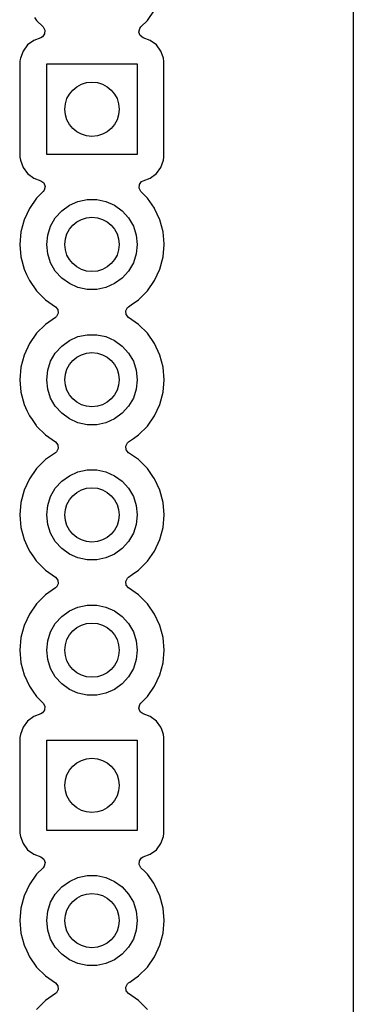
# Model space of a CAD drawing. Extents: x 98 to 223, y -135 to -41.
# Tile 22 of 23: x 217 to 223, y -86 to -68. Entities that reach past the tile are written whole.
import ezdxf

# ---------------------------------------------------------------- set-up
doc = ezdxf.new("R2010")
doc.units = 0
doc.layers.add('BLACK', color=7, linetype='CONTINUOUS')

msp = doc.modelspace()

# ---------------------------------------------------------------- linework, layer by layer
at = {"layer": 'BLACK', "linetype": 'CONTINUOUS'}
for p, q in [((223.182185, -48.567008), (223.178255, -112.144557)), ((219.319745, -67.805151), (219.455285, -67.61158)), ((217.205363, -67.75175), (217.242751, -67.805146)), ((217.242751, -67.805146), (217.242756, -67.805152)), ((217.242756, -67.805152), (217.36468, -67.927076)), ((219.197813, -67.927082), (219.319745, -67.805151)), ((217.36468, -67.927076), (217.398165, -67.988399)), ((217.398165, -67.988399), (217.393181, -68.058091)), ((219.161816, -68.023603), (219.176668, -67.95533)), ((219.186233, -68.089068), (219.161816, -68.023603)), ((219.176668, -67.95533), (219.197813, -67.927082)), ((217.188914, -68.179956), (217.073705, -68.266202)), ((217.188919, -68.179953), (217.188914, -68.179956)), ((217.320333, -68.130939), (217.188919, -68.179953)), ((217.351309, -68.114024), (217.320333, -68.130939)), ((217.393181, -68.058091), (217.351309, -68.114024)), ((219.242167, -68.130939), (219.186233, -68.089068)), ((219.373578, -68.179952), (219.242167, -68.130939)), ((219.373585, -68.179956), (219.373578, -68.179952)), ((219.488794, -68.266202), (219.373585, -68.179956)), ((216.987452, -68.381421), (216.937158, -68.516267)), ((216.987456, -68.381414), (216.987452, -68.381421)), ((217.073702, -68.266205), (216.987456, -68.381414)), ((217.073705, -68.266202), (217.073702, -68.266205)), ((219.488797, -68.266205), (219.488794, -68.266202)), ((219.575043, -68.381414), (219.488797, -68.266205)), ((219.575047, -68.381421), (219.575043, -68.381414)), ((219.618657, -68.498347), (219.575047, -68.381421)), ((216.930751, -68.575873), (216.93075, -68.575885)), ((216.93075, -68.575885), (216.93075, -70.37162)), ((216.934731, -68.538847), (216.930751, -68.575873)), ((216.937158, -68.516267), (216.934731, -68.538847)), ((219.625341, -68.516267), (219.618657, -68.498347)), ((219.631749, -68.575878), (219.625341, -68.516267)), ((219.63175, -70.371623), (219.631749, -68.575878)), ((217.43125, -70.32375), (217.43125, -68.62375)), ((217.43125, -68.62375), (219.13125, -68.62375)), ((219.13125, -68.62375), (219.13125, -70.32375)), ((216.93075, -70.37162), (216.930751, -70.371626)), ((216.930751, -70.371626), (216.937158, -70.431233)), ((216.937158, -70.431233), (216.987452, -70.566078)), ((219.13125, -70.32375), (217.43125, -70.32375)), ((219.575046, -70.566081), (219.625341, -70.431233)), ((219.625341, -70.431233), (219.63175, -70.371623)), ((216.987452, -70.566078), (216.987456, -70.566085)), ((216.987456, -70.566085), (217.073702, -70.681294)), ((219.488796, -70.681296), (219.575046, -70.566081)), ((217.073702, -70.681294), (217.073705, -70.681297)), ((217.073705, -70.681297), (217.188914, -70.767543)), ((217.188914, -70.767543), (217.188921, -70.767547)), ((217.188921, -70.767547), (217.320331, -70.81656)), ((217.320331, -70.81656), (217.376265, -70.858431)), ((219.211189, -70.833475), (219.242165, -70.81656)), ((219.242165, -70.81656), (219.373581, -70.767546)), ((219.373581, -70.767546), (219.488796, -70.681296)), ((217.38583, -70.992168), (217.36468, -71.020423)), ((217.376265, -70.858431), (217.400682, -70.923895)), ((217.400682, -70.923895), (217.38583, -70.992168)), ((219.164334, -70.959101), (219.169318, -70.889409)), ((219.197817, -71.020421), (219.164334, -70.959101)), ((219.169318, -70.889409), (219.211189, -70.833475)), ((217.242753, -71.14235), (217.107215, -71.335919)), ((217.36468, -71.020423), (217.242753, -71.14235)), ((218.018586, -71.205352), (218.192401, -71.168406)), ((218.192401, -71.168406), (218.370099, -71.168406)), ((218.370099, -71.168406), (218.543914, -71.205352)), ((219.26827, -71.090874), (219.197817, -71.020421)), ((219.319746, -71.14235), (219.26827, -71.090874)), ((219.45438, -71.334629), (219.319746, -71.14235)), ((217.107214, -71.335921), (217.007348, -71.550085)), ((217.107215, -71.335919), (217.107214, -71.335921)), ((217.593586, -71.514133), (217.712489, -71.382077)), ((217.712489, -71.382077), (217.85625, -71.277628)), ((217.85625, -71.277628), (218.018586, -71.205352)), ((218.543914, -71.205352), (218.70625, -71.277628)), ((218.70625, -71.277628), (218.850011, -71.382077)), ((218.850011, -71.382077), (218.968914, -71.514133)), ((219.455285, -71.335921), (219.45438, -71.334629)), ((219.555153, -71.550087), (219.455285, -71.335921)), ((217.007344, -71.550094), (216.946188, -71.778336)), ((217.007348, -71.550085), (217.007344, -71.550094)), ((217.504736, -71.668024), (217.593586, -71.514133)), ((218.968914, -71.514133), (219.057764, -71.668024)), ((219.616313, -71.778342), (219.555153, -71.550087)), ((217.449825, -71.837025), (217.504736, -71.668024)), ((219.057764, -71.668024), (219.112675, -71.837025)), ((216.946186, -71.778346), (216.925591, -72.013749)), ((216.946188, -71.778336), (216.946186, -71.778346)), ((217.43125, -72.01375), (217.449825, -71.837025)), ((219.112675, -71.837025), (219.13125, -72.01375)), ((219.616313, -71.778346), (219.616313, -71.778342)), ((219.635759, -72.000611), (219.616313, -71.778346)), ((216.925591, -72.013749), (216.925591, -72.01375)), ((216.925591, -72.01375), (216.946186, -72.249153)), ((217.449825, -72.190475), (217.43125, -72.01375)), ((219.13125, -72.01375), (219.112675, -72.190475)), ((219.616313, -72.249158), (219.636909, -72.01375)), ((219.636909, -72.01375), (219.635759, -72.000611)), ((216.946186, -72.249153), (216.946188, -72.249163)), ((216.946188, -72.249163), (217.007344, -72.477405)), ((217.504736, -72.359476), (217.449825, -72.190475)), ((219.112675, -72.190475), (219.057764, -72.359476)), ((219.555153, -72.477413), (219.616313, -72.249158)), ((217.007344, -72.477405), (217.007346, -72.477409)), ((217.007346, -72.477409), (217.007347, -72.477413)), ((217.007347, -72.477413), (217.053437, -72.576252)), ((217.593586, -72.513367), (217.504736, -72.359476)), ((219.057764, -72.359476), (218.968914, -72.513367)), ((219.455285, -72.69158), (219.555153, -72.477413)), ((217.053437, -72.576252), (217.107215, -72.69158)), ((217.712489, -72.645423), (217.593586, -72.513367)), ((217.85625, -72.749872), (217.712489, -72.645423)), ((218.850011, -72.645423), (218.70625, -72.749872)), ((218.968914, -72.513367), (218.850011, -72.645423)), ((217.107215, -72.69158), (217.107217, -72.691584)), ((217.107217, -72.691584), (217.242751, -72.885145)), ((218.018586, -72.822148), (217.85625, -72.749872)), ((218.192401, -72.859094), (218.018586, -72.822148)), ((218.370099, -72.859094), (218.192401, -72.859094)), ((218.543914, -72.822148), (218.370099, -72.859094)), ((218.70625, -72.749872), (218.543914, -72.822148)), ((219.319745, -72.885151), (219.455285, -72.69158)), ((217.242751, -72.885145), (217.242756, -72.885152)), ((217.242756, -72.885152), (217.409847, -73.052243)), ((219.152651, -73.052245), (219.319745, -72.885151)), ((217.409847, -73.052243), (217.409853, -73.052248)), ((217.409853, -73.052248), (217.595408, -73.182175)), ((217.595408, -73.182175), (217.639033, -73.236752)), ((218.916273, -73.26125), (218.947796, -73.198895)), ((218.947796, -73.198895), (218.967092, -73.182175)), ((218.967092, -73.182175), (219.014623, -73.148893)), ((219.014623, -73.148893), (219.152651, -73.052245)), ((217.595408, -73.385325), (217.409847, -73.515255)), ((217.614704, -73.368605), (217.595408, -73.385325)), ((217.646227, -73.30625), (217.614704, -73.368605)), ((217.639033, -73.236752), (217.646227, -73.30625)), ((218.923467, -73.330748), (218.916273, -73.26125)), ((218.967092, -73.385325), (218.923467, -73.330748)), ((219.152646, -73.515251), (218.967092, -73.385325)), ((217.409847, -73.515255), (217.242755, -73.682347)), ((219.152652, -73.515256), (219.152646, -73.515251)), ((219.319744, -73.682347), (219.152652, -73.515256)), ((217.242755, -73.682347), (217.107215, -73.875919)), ((217.85625, -73.817628), (218.018586, -73.745352)), ((218.018586, -73.745352), (218.192401, -73.708406)), ((218.192401, -73.708406), (218.370099, -73.708406)), ((218.370099, -73.708406), (218.543914, -73.745352)), ((218.543914, -73.745352), (218.70625, -73.817628)), ((219.453027, -73.872695), (219.319744, -73.682347)), ((217.107214, -73.875921), (217.007348, -74.090085)), ((217.107215, -73.875919), (217.107214, -73.875921)), ((217.593586, -74.054133), (217.712489, -73.922077)), ((217.712489, -73.922077), (217.85625, -73.817628)), ((218.70625, -73.817628), (218.850011, -73.922077)), ((218.850011, -73.922077), (218.968914, -74.054133)), ((219.455285, -73.875921), (219.453027, -73.872695)), ((219.555153, -74.090087), (219.455285, -73.875921)), ((217.007344, -74.090094), (216.946188, -74.318336)), ((217.007348, -74.090085), (217.007344, -74.090094)), ((217.504736, -74.208024), (217.593586, -74.054133)), ((218.968914, -74.054133), (219.057764, -74.208024)), ((219.616313, -74.318342), (219.555153, -74.090087)), ((216.946186, -74.318346), (216.925591, -74.553749)), ((216.946188, -74.318336), (216.946186, -74.318346)), ((217.449825, -74.377025), (217.504736, -74.208024)), ((219.057764, -74.208024), (219.112675, -74.377025)), ((219.636909, -74.55375), (219.616313, -74.318342)), ((217.43125, -74.55375), (217.449825, -74.377025)), ((219.112675, -74.377025), (219.13125, -74.55375)), ((216.925591, -74.553749), (216.925591, -74.55375)), ((216.925591, -74.55375), (216.946186, -74.789153)), ((217.449825, -74.730475), (217.43125, -74.55375)), ((219.13125, -74.55375), (219.112675, -74.730475)), ((219.616313, -74.789158), (219.636909, -74.55375)), ((216.946186, -74.789153), (216.946188, -74.789163)), ((216.946188, -74.789163), (217.007344, -75.017405)), ((217.504736, -74.899476), (217.449825, -74.730475)), ((219.112675, -74.730475), (219.057764, -74.899476)), ((219.555153, -75.017413), (219.616313, -74.789158)), ((217.007344, -75.017405), (217.007346, -75.017409)), ((217.007346, -75.017409), (217.007347, -75.017413)), ((217.007347, -75.017413), (217.061596, -75.13375)), ((217.593586, -75.053367), (217.504736, -74.899476)), ((217.712489, -75.185423), (217.593586, -75.053367)), ((218.968914, -75.053367), (218.850011, -75.185423)), ((219.057764, -74.899476), (218.968914, -75.053367)), ((219.455285, -75.23158), (219.555153, -75.017413)), ((217.061596, -75.13375), (217.107215, -75.23158)), ((217.107215, -75.23158), (217.107217, -75.231584)), ((217.107217, -75.231584), (217.157796, -75.303817)), ((217.85625, -75.289872), (217.712489, -75.185423)), ((218.850011, -75.185423), (218.70625, -75.289872)), ((219.319745, -75.425151), (219.455285, -75.23158)), ((217.157796, -75.303817), (217.234261, -75.413021)), ((217.234261, -75.413021), (217.242751, -75.425145)), ((217.242751, -75.425145), (217.242756, -75.425152)), ((217.242756, -75.425152), (217.409847, -75.592243)), ((218.018586, -75.362148), (217.85625, -75.289872)), ((218.192401, -75.399094), (218.018586, -75.362148)), ((218.370099, -75.399094), (218.192401, -75.399094)), ((218.543914, -75.362148), (218.370099, -75.399094)), ((218.70625, -75.289872), (218.543914, -75.362148)), ((219.152651, -75.592245), (219.319745, -75.425151)), ((217.409847, -75.592243), (217.409853, -75.592248)), ((217.409853, -75.592248), (217.595408, -75.722175)), ((219.057288, -75.659019), (219.152651, -75.592245)), ((217.595408, -75.722175), (217.639033, -75.776752)), ((217.639033, -75.776752), (217.646227, -75.84625)), ((218.916273, -75.80125), (218.947796, -75.738895)), ((218.923467, -75.870748), (218.916273, -75.80125)), ((218.947796, -75.738895), (218.967092, -75.722175)), ((218.967092, -75.722175), (219.057288, -75.659019)), ((217.595408, -75.925325), (217.409847, -76.055255)), ((217.614704, -75.908605), (217.595408, -75.925325)), ((217.646227, -75.84625), (217.614704, -75.908605)), ((218.967092, -75.925325), (218.923467, -75.870748)), ((219.152646, -76.055251), (218.967092, -75.925325)), ((217.409847, -76.055255), (217.242755, -76.222347)), ((219.152652, -76.055256), (219.152646, -76.055251)), ((219.319744, -76.222347), (219.152652, -76.055256)), ((217.242755, -76.222347), (217.107215, -76.415919)), ((217.712489, -76.462077), (217.85625, -76.357628)), ((217.85625, -76.357628), (218.018586, -76.285352)), ((218.018586, -76.285352), (218.192401, -76.248406)), ((218.192401, -76.248406), (218.370099, -76.248406)), ((218.370099, -76.248406), (218.543914, -76.285352)), ((218.543914, -76.285352), (218.70625, -76.357628)), ((218.70625, -76.357628), (218.850011, -76.462077)), ((219.423122, -76.369986), (219.319744, -76.222347)), ((219.455285, -76.415921), (219.423122, -76.369986)), ((217.107214, -76.415921), (217.007348, -76.630085)), ((217.107215, -76.415919), (217.107214, -76.415921)), ((217.593586, -76.594133), (217.712489, -76.462077)), ((218.850011, -76.462077), (218.968914, -76.594133)), ((219.555153, -76.630087), (219.455285, -76.415921)), ((217.007344, -76.630094), (216.946188, -76.858336)), ((217.007348, -76.630085), (217.007344, -76.630094)), ((217.504736, -76.748024), (217.593586, -76.594133)), ((218.968914, -76.594133), (219.057764, -76.748024)), ((219.616313, -76.858342), (219.555153, -76.630087)), ((216.946186, -76.858346), (216.925591, -77.093749)), ((216.946188, -76.858336), (216.946186, -76.858346)), ((217.43125, -77.09375), (217.449825, -76.917025)), ((217.449825, -76.917025), (217.504736, -76.748024)), ((219.057764, -76.748024), (219.112675, -76.917025)), ((219.112675, -76.917025), (219.13125, -77.09375)), ((219.636909, -77.09375), (219.616313, -76.858342)), ((216.925591, -77.093749), (216.925591, -77.09375)), ((216.925591, -77.09375), (216.946186, -77.329153)), ((217.449825, -77.270475), (217.43125, -77.09375)), ((219.13125, -77.09375), (219.112675, -77.270475)), ((219.616313, -77.329158), (219.636909, -77.09375)), ((217.504736, -77.439476), (217.449825, -77.270475)), ((219.112675, -77.270475), (219.057764, -77.439476)), ((216.946186, -77.329153), (216.946188, -77.329163)), ((216.946188, -77.329163), (217.007344, -77.557405)), ((217.593586, -77.593367), (217.504736, -77.439476)), ((219.057764, -77.439476), (218.968914, -77.593367)), ((219.555153, -77.557413), (219.616313, -77.329158)), ((217.007344, -77.557405), (217.007346, -77.557409)), ((217.007346, -77.557409), (217.007347, -77.557413)), ((217.007347, -77.557413), (217.059383, -77.669004)), ((217.059383, -77.669004), (217.107215, -77.77158)), ((217.712489, -77.725423), (217.593586, -77.593367)), ((218.968914, -77.593367), (218.850011, -77.725423)), ((219.455285, -77.77158), (219.555153, -77.557413)), ((217.107215, -77.77158), (217.107217, -77.771584)), ((217.107217, -77.771584), (217.171588, -77.863514)), ((217.85625, -77.829872), (217.712489, -77.725423)), ((218.018586, -77.902148), (217.85625, -77.829872)), ((218.70625, -77.829872), (218.543914, -77.902148)), ((218.850011, -77.725423), (218.70625, -77.829872)), ((219.319745, -77.965151), (219.455285, -77.77158)), ((217.171588, -77.863514), (217.236445, -77.95614)), ((217.236445, -77.95614), (217.242751, -77.965145)), ((217.242751, -77.965145), (217.242756, -77.965152)), ((217.242756, -77.965152), (217.409847, -78.132243)), ((218.192401, -77.939094), (218.018586, -77.902148)), ((218.370099, -77.939094), (218.192401, -77.939094)), ((218.543914, -77.902148), (218.370099, -77.939094)), ((219.152651, -78.132245), (219.319745, -77.965151)), ((217.409847, -78.132243), (217.409853, -78.132248)), ((217.409853, -78.132248), (217.595408, -78.262175)), ((218.967092, -78.262175), (219.037111, -78.213147)), ((219.037111, -78.213147), (219.152651, -78.132245)), ((217.595408, -78.262175), (217.639033, -78.316752)), ((217.646227, -78.38625), (217.614704, -78.448605)), ((217.639033, -78.316752), (217.646227, -78.38625)), ((218.916273, -78.34125), (218.947796, -78.278895)), ((218.923467, -78.410748), (218.916273, -78.34125)), ((218.967092, -78.465325), (218.923467, -78.410748)), ((218.947796, -78.278895), (218.967092, -78.262175)), ((217.409847, -78.595255), (217.242755, -78.762347)), ((217.595408, -78.465325), (217.409847, -78.595255)), ((217.614704, -78.448605), (217.595408, -78.465325)), ((219.152646, -78.595251), (218.967092, -78.465325)), ((219.152652, -78.595256), (219.152646, -78.595251)), ((219.319744, -78.762347), (219.152652, -78.595256)), ((217.242755, -78.762347), (217.107215, -78.955919)), ((219.454381, -78.954629), (219.319744, -78.762347)), ((217.107214, -78.955921), (217.007348, -79.170085)), ((217.107215, -78.955919), (217.107214, -78.955921)), ((217.712489, -79.002077), (217.85625, -78.897628)), ((217.85625, -78.897628), (218.018586, -78.825352)), ((218.018586, -78.825352), (218.192401, -78.788406)), ((218.192401, -78.788406), (218.370099, -78.788406)), ((218.370099, -78.788406), (218.543914, -78.825352)), ((218.543914, -78.825352), (218.70625, -78.897628)), ((218.70625, -78.897628), (218.850011, -79.002077)), ((219.455285, -78.955921), (219.454381, -78.954629)), ((219.555153, -79.170087), (219.455285, -78.955921)), ((217.504736, -79.288024), (217.593586, -79.134133)), ((217.593586, -79.134133), (217.712489, -79.002077)), ((218.850011, -79.002077), (218.968914, -79.134133)), ((218.968914, -79.134133), (219.057764, -79.288024)), ((217.007344, -79.170094), (216.946188, -79.398336)), ((217.007348, -79.170085), (217.007344, -79.170094)), ((217.449825, -79.457025), (217.504736, -79.288024)), ((219.057764, -79.288024), (219.112675, -79.457025)), ((219.616313, -79.398342), (219.555153, -79.170087)), ((216.946186, -79.398346), (216.925591, -79.633749)), ((216.946188, -79.398336), (216.946186, -79.398346)), ((217.43125, -79.63375), (217.449825, -79.457025)), ((219.112675, -79.457025), (219.13125, -79.63375)), ((219.636909, -79.63375), (219.616313, -79.398342)), ((216.925591, -79.633749), (216.925591, -79.63375)), ((216.925591, -79.63375), (216.946186, -79.869153)), ((217.449825, -79.810475), (217.43125, -79.63375)), ((219.13125, -79.63375), (219.112675, -79.810475)), ((219.616313, -79.869158), (219.636909, -79.63375)), ((216.946186, -79.869153), (216.946188, -79.869163)), ((216.946188, -79.869163), (217.007344, -80.097405)), ((217.504736, -79.979476), (217.449825, -79.810475)), ((219.112675, -79.810475), (219.057764, -79.979476)), ((219.555153, -80.097413), (219.616313, -79.869158)), ((217.593586, -80.133367), (217.504736, -79.979476)), ((219.057764, -79.979476), (218.968914, -80.133367)), ((217.007344, -80.097405), (217.007346, -80.097409)), ((217.007346, -80.097409), (217.007347, -80.097413)), ((217.007347, -80.097413), (217.057565, -80.205106)), ((217.057565, -80.205106), (217.107215, -80.31158)), ((217.712489, -80.265423), (217.593586, -80.133367)), ((218.968914, -80.133367), (218.850011, -80.265423)), ((219.455285, -80.31158), (219.555153, -80.097413)), ((217.107215, -80.31158), (217.107217, -80.311584)), ((217.107217, -80.311584), (217.171588, -80.403514)), ((217.171588, -80.403514), (217.242751, -80.505146)), ((217.85625, -80.369872), (217.712489, -80.265423)), ((218.018586, -80.442148), (217.85625, -80.369872)), ((218.192401, -80.479094), (218.018586, -80.442148)), ((218.543914, -80.442148), (218.370099, -80.479094)), ((218.70625, -80.369872), (218.543914, -80.442148)), ((218.850011, -80.265423), (218.70625, -80.369872)), ((219.319745, -80.505151), (219.455285, -80.31158)), ((217.242751, -80.505146), (217.242756, -80.505152)), ((217.242756, -80.505152), (217.36468, -80.627076)), ((217.36468, -80.627076), (217.398165, -80.688399)), ((218.370099, -80.479094), (218.192401, -80.479094)), ((219.176668, -80.65533), (219.197813, -80.627082)), ((219.197813, -80.627082), (219.319745, -80.505151)), ((217.351309, -80.814024), (217.320333, -80.830939)), ((217.393181, -80.758091), (217.351309, -80.814024)), ((217.398165, -80.688399), (217.393181, -80.758091)), ((219.161816, -80.723603), (219.176668, -80.65533)), ((219.186233, -80.789068), (219.161816, -80.723603)), ((219.242167, -80.830939), (219.186233, -80.789068)), ((217.073702, -80.966205), (216.987456, -81.081414)), ((217.073705, -80.966202), (217.073702, -80.966205)), ((217.188914, -80.879956), (217.073705, -80.966202)), ((217.188919, -80.879953), (217.188914, -80.879956)), ((217.320333, -80.830939), (217.188919, -80.879953)), ((219.373578, -80.879952), (219.242167, -80.830939)), ((219.373585, -80.879956), (219.373578, -80.879952)), ((219.488794, -80.966202), (219.373585, -80.879956)), ((219.488797, -80.966205), (219.488794, -80.966202)), ((219.575043, -81.081414), (219.488797, -80.966205)), ((216.987452, -81.081421), (216.937158, -81.216267)), ((216.987456, -81.081414), (216.987452, -81.081421)), ((219.575047, -81.081421), (219.575043, -81.081414)), ((219.589903, -81.121254), (219.575047, -81.081421)), ((219.625341, -81.216267), (219.589903, -81.121254)), ((216.930751, -81.275873), (216.93075, -81.275885)), ((216.93075, -81.275885), (216.93075, -83.07162)), ((216.937158, -81.216267), (216.930751, -81.275866)), ((216.930751, -81.275866), (216.930751, -81.275873)), ((217.43125, -83.02375), (217.43125, -81.32375)), ((217.43125, -81.32375), (219.13125, -81.32375)), ((219.13125, -81.32375), (219.13125, -83.02375)), ((219.631749, -81.275878), (219.625341, -81.216267)), ((219.63175, -83.071623), (219.631749, -81.275878)), ((219.13125, -83.02375), (217.43125, -83.02375)), ((216.93075, -83.07162), (216.930751, -83.071626)), ((216.930751, -83.071626), (216.937158, -83.131233)), ((216.937158, -83.131233), (216.987452, -83.266078)), ((219.575046, -83.266081), (219.625341, -83.131233)), ((219.625341, -83.131233), (219.63175, -83.071623)), ((216.987452, -83.266078), (216.987456, -83.266085)), ((216.987456, -83.266085), (217.073702, -83.381294)), ((217.073702, -83.381294), (217.073705, -83.381297)), ((217.073705, -83.381297), (217.188914, -83.467543)), ((219.373581, -83.467546), (219.488796, -83.381296)), ((219.488796, -83.381296), (219.575046, -83.266081)), ((217.188914, -83.467543), (217.188921, -83.467547)), ((217.188921, -83.467547), (217.320331, -83.51656)), ((217.320331, -83.51656), (217.376265, -83.558431)), ((217.376265, -83.558431), (217.400682, -83.623895)), ((219.164334, -83.659101), (219.169318, -83.589409)), ((219.169318, -83.589409), (219.211189, -83.533475)), ((219.211189, -83.533475), (219.242165, -83.51656)), ((219.242165, -83.51656), (219.373581, -83.467546)), ((217.36468, -83.720423), (217.242753, -83.84235)), ((217.38583, -83.692168), (217.36468, -83.720423)), ((217.400682, -83.623895), (217.38583, -83.692168)), ((219.197817, -83.720421), (219.164334, -83.659101)), ((219.269932, -83.792536), (219.197817, -83.720421)), ((217.242753, -83.84235), (217.107215, -84.035919)), ((217.85625, -83.977628), (218.018586, -83.905352)), ((218.018586, -83.905352), (218.192401, -83.868406)), ((218.192401, -83.868406), (218.370099, -83.868406)), ((218.370099, -83.868406), (218.543914, -83.905352)), ((218.543914, -83.905352), (218.70625, -83.977628)), ((219.319746, -83.84235), (219.269932, -83.792536)), ((219.439019, -84.012691), (219.319746, -83.84235)), ((217.107214, -84.035921), (217.007348, -84.250085)), ((217.107215, -84.035919), (217.107214, -84.035921)), ((217.593586, -84.214133), (217.712489, -84.082077)), ((217.712489, -84.082077), (217.85625, -83.977628)), ((218.70625, -83.977628), (218.850011, -84.082077)), ((218.850011, -84.082077), (218.968914, -84.214133)), ((219.455285, -84.035921), (219.439019, -84.012691)), ((219.555153, -84.250087), (219.455285, -84.035921)), ((217.007344, -84.250094), (216.946188, -84.478336)), ((217.007348, -84.250085), (217.007344, -84.250094)), ((217.504736, -84.368024), (217.593586, -84.214133)), ((218.968914, -84.214133), (219.057764, -84.368024)), ((219.616313, -84.478342), (219.555153, -84.250087)), ((216.946186, -84.478346), (216.925591, -84.713749)), ((216.946188, -84.478336), (216.946186, -84.478346)), ((217.449825, -84.537025), (217.504736, -84.368024)), ((219.057764, -84.368024), (219.112675, -84.537025)), ((219.636909, -84.71375), (219.616313, -84.478342)), ((217.43125, -84.71375), (217.449825, -84.537025)), ((219.112675, -84.537025), (219.13125, -84.71375)), ((216.925591, -84.713749), (216.925591, -84.71375)), ((216.925591, -84.71375), (216.946186, -84.949153)), ((217.449825, -84.890475), (217.43125, -84.71375)), ((219.13125, -84.71375), (219.112675, -84.890475)), ((219.616313, -84.949158), (219.636909, -84.71375)), ((216.946186, -84.949153), (216.946188, -84.949163)), ((216.946188, -84.949163), (217.007344, -85.177405)), ((217.504736, -85.059476), (217.449825, -84.890475)), ((217.593586, -85.213367), (217.504736, -85.059476)), ((219.057764, -85.059476), (218.968914, -85.213367)), ((219.112675, -84.890475), (219.057764, -85.059476)), ((219.555153, -85.177413), (219.616313, -84.949158)), ((217.007344, -85.177405), (217.007346, -85.177409)), ((217.007346, -85.177409), (217.007347, -85.177413)), ((217.007347, -85.177413), (217.0567, -85.28325)), ((217.712489, -85.345423), (217.593586, -85.213367)), ((218.968914, -85.213367), (218.850011, -85.345423)), ((219.455285, -85.39158), (219.555153, -85.177413)), ((217.0567, -85.28325), (217.107215, -85.39158)), ((217.107215, -85.39158), (217.107217, -85.391584)), ((217.107217, -85.391584), (217.242751, -85.585145)), ((217.85625, -85.449872), (217.712489, -85.345423)), ((218.850011, -85.345423), (218.70625, -85.449872)), ((219.319745, -85.585151), (219.455285, -85.39158)), ((217.242751, -85.585145), (217.242756, -85.585152)), ((217.242756, -85.585152), (217.409847, -85.752243)), ((218.018586, -85.522148), (217.85625, -85.449872)), ((218.192401, -85.559094), (218.018586, -85.522148)), ((218.370099, -85.559094), (218.192401, -85.559094)), ((218.543914, -85.522148), (218.370099, -85.559094)), ((218.70625, -85.449872), (218.543914, -85.522148)), ((219.152651, -85.752245), (219.319745, -85.585151)), ((217.409847, -85.752243), (217.409853, -85.752248)), ((217.409853, -85.752248), (217.595408, -85.882175)), ((218.989276, -85.866641), (219.152651, -85.752245)), ((217.595408, -85.882175), (217.639033, -85.936752)), ((217.639033, -85.936752), (217.646227, -86.00625)), ((218.916273, -85.96125), (218.947796, -85.898895)), ((218.923467, -86.030748), (218.916273, -85.96125)), ((218.947796, -85.898895), (218.967092, -85.882175)), ((218.967092, -85.882175), (218.989276, -85.866641)), ((217.595408, -86.085325), (217.409847, -86.215255)), ((217.614704, -86.068605), (217.595408, -86.085325)), ((217.646227, -86.00625), (217.614704, -86.068605)), ((218.967092, -86.085325), (218.923467, -86.030748)), ((219.152646, -86.215251), (218.967092, -86.085325)), ((217.409847, -86.215255), (217.242755, -86.382347)), ((219.152652, -86.215256), (219.152646, -86.215251)), ((219.319744, -86.382347), (219.152652, -86.215256))]:
    msp.add_line(p, q, dxfattribs=at)
at = {"layer": 'BLACK'}
for centre in [(218.28125, -69.47375), (218.28125, -72.01375), (218.28125, -74.55375), (218.28125, -77.09375), (218.28125, -79.63375), (218.28125, -82.17375), (218.28125, -84.71375)]:
    msp.add_circle(centre, 0.51, dxfattribs=at)

doc.saveas('drawing.dxf')
